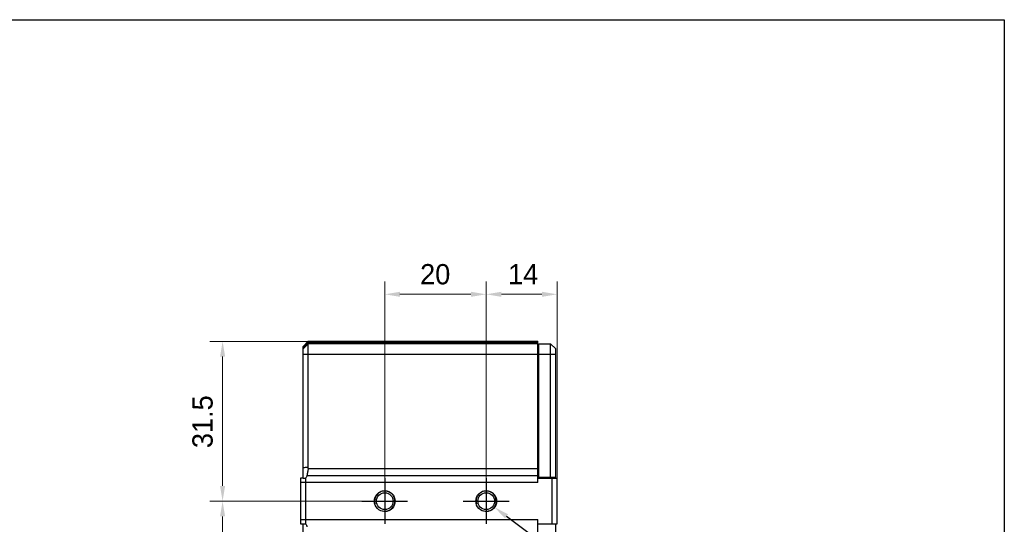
# Model space of a CAD drawing. Header units: millimetres. Extents: x 160 to 684, y 125 to 481.
# Tile 12 of 12: x 489 to 684, y 381 to 481. Entities that reach past the tile are written whole.
import ezdxf

# ---------------------------------------------------------------- set-up
doc = ezdxf.new("R2010")
doc.units = ezdxf.units.MM
doc.header["$LTSCALE"] = 46.255
doc.header["$PDMODE"] = 3
doc.header["$PDSIZE"] = 8
doc.layers.get('0').update_dxf_attribs({"linetype": 'CONTINUOUS'})
doc.layers.get('Defpoints').update_dxf_attribs({"linetype": 'CONTINUOUS'})
for name, color, linetype in [('00-LINE-LASER-SCANNERDIMENSION', 7, 'CONTINUOUS'), ('00_COMPONENTS', 7, 'CONTINUOUS'), ('51__DRAFT_DIMS', 7, 'CONTINUOUS')]:
    doc.layers.add(name, color=color, linetype=linetype)
doc.styles.get("Standard").update_dxf_attribs({"font": 'simfang.ttf'})
doc.styles.add('尺寸值样式', font='兰亭黑 GBK.TTF', dxfattribs={"height": 4})
doc.dimstyles.new('1直线标注', dxfattribs={"dimtxt": 4, "dimasz": 3, "dimexe": 2.5, "dimexo": 0, "dimtad": 1, "dimdec": 1, "dimdsep": 46, "dimtxsty": '尺寸值样式', "dimcen": 0, "dimclrd": 8, "dimclre": 8, "dimclrt": 7, "dimadec": 0, "dimazin": 0, "dimtp": 0.001, "dimtm": 0.001, "dimtfac": 1, "dimtdec": 1, "dimtmove": 0, "dimatfit": 0, "dimldrblk": '_FILLED', "dimfxl": 1, "dimtolj": 1, "dimlwd": 15, "dimlwe": 15, "dimarcsym": 0})
doc.dimstyles.new('DIMSTYLE_4', dxfattribs={"dimtxt": 6, "dimasz": 3, "dimexe": 2.5, "dimexo": 0.5, "dimtad": 1, "dimdsep": 46, "dimtxsty": 'STANDARD', "dimblk": '_FILLED', "dimblk1": '_FILLED', "dimblk2": '_FILLED', "dimcen": 0.09, "dimclrt": 3, "dimazin": 2, "dimtp": 0.1, "dimtm": 0.1, "dimtfac": 1, "dimtofl": 0, "dimtmove": 0, "dimatfit": 1, "dimldrblk": '_FILLED', "dimfxl": 1, "dimtolj": 1, "dimarcsym": 0})

# ---------------------------------------------------------------- blocks, each defined once
blk = doc.blocks.new('*D11')
at = {"layer": '00-LINE-LASER-SCANNERDIMENSION', "color": 8, "lineweight": 15}
for p, q in [((546.31, 417.18), (526.95, 417.18)), ((529.45, 414.18), (529.45, 388.68)), ((561.41, 385.68), (526.95, 385.68))]:
    blk.add_line(p, q, dxfattribs=at)
at = {"layer": '00-LINE-LASER-SCANNERDIMENSION', "color": 8}
for points in [[(529.95, 414.18), (528.95, 414.18), (529.45, 417.18)], [(528.95, 388.68), (529.95, 388.68), (529.45, 385.68)]]:
    blk.add_solid(points, dxfattribs=at)
at = {"layer": 'Defpoints', "color": 0}
for p in [(546.31, 417.18), (529.45, 385.68), (561.41, 385.68)]:
    blk.add_point(p, dxfattribs=at)
at = {"layer": '00-LINE-LASER-SCANNERDIMENSION', "color": 7, "lineweight": 30, "insert": (523.49, 401.34), "char_height": 4, "attachment_point": 2, "rotation": 90, "line_spacing_factor": 0.9, "style": '尺寸值样式'}
blk.add_mtext('\\A1;31.5', dxfattribs=at)
blk = doc.blocks.new('_FILLED')
at = {"color": 0, "linetype": 'ByBlock'}
blk.add_solid([(0, 0), (-1, 0.167), (-1, -0.167)], dxfattribs=at)
blk = doc.blocks.new('*D12')
at = {"layer": '00-LINE-LASER-SCANNERDIMENSION', "color": 8, "lineweight": 15}
for p, q in [((561.41, 385.68), (526.95, 385.68)), ((529.45, 382.68), (529.45, 284.68)), ((561.41, 281.68), (526.95, 281.68))]:
    blk.add_line(p, q, dxfattribs=at)
at = {"layer": '00-LINE-LASER-SCANNERDIMENSION', "color": 8}
for points in [[(529.95, 382.68), (528.95, 382.68), (529.45, 385.68)], [(528.95, 284.68), (529.95, 284.68), (529.45, 281.68)]]:
    blk.add_solid(points, dxfattribs=at)
at = {"layer": 'Defpoints', "color": 0}
for p in [(561.41, 385.68), (529.45, 281.68), (561.41, 281.68)]:
    blk.add_point(p, dxfattribs=at)
at = {"layer": '00-LINE-LASER-SCANNERDIMENSION', "color": 7, "lineweight": 30, "insert": (523.49, 333.96), "char_height": 4, "attachment_point": 2, "rotation": 90, "line_spacing_factor": 0.9, "style": '尺寸值样式'}
blk.add_mtext('\\A1;104', dxfattribs=at)
blk = doc.blocks.new('*D13')
at = {"layer": '00-LINE-LASER-SCANNERDIMENSION', "color": 8, "lineweight": 15}
for p, q in [((561.41, 385.68), (561.41, 428.95)), ((581.41, 385.68), (581.41, 428.95)), ((564.41, 426.45), (578.41, 426.45))]:
    blk.add_line(p, q, dxfattribs=at)
at = {"layer": '00-LINE-LASER-SCANNERDIMENSION', "color": 8}
for points in [[(564.41, 426.95), (564.41, 425.95), (561.41, 426.45)], [(578.41, 425.95), (578.41, 426.95), (581.41, 426.45)]]:
    blk.add_solid(points, dxfattribs=at)
at = {"layer": 'Defpoints', "color": 0}
for p in [(581.41, 426.45), (561.41, 385.68), (581.41, 385.68)]:
    blk.add_point(p, dxfattribs=at)
at = {"layer": '00-LINE-LASER-SCANNERDIMENSION', "color": 7, "lineweight": 30, "insert": (571.36, 432.41), "char_height": 4, "attachment_point": 2, "line_spacing_factor": 0.9, "style": '尺寸值样式'}
blk.add_mtext('\\A1;20', dxfattribs=at)
blk = doc.blocks.new('*D14')
at = {"layer": '00-LINE-LASER-SCANNERDIMENSION', "color": 8, "lineweight": 15}
for p, q in [((581.41, 385.68), (581.41, 428.95)), ((595.41, 390.18), (595.41, 428.95)), ((592.41, 426.45), (584.41, 426.45))]:
    blk.add_line(p, q, dxfattribs=at)
at = {"layer": '00-LINE-LASER-SCANNERDIMENSION', "color": 8}
for points in [[(584.41, 426.95), (584.41, 425.95), (581.41, 426.45)], [(592.41, 425.95), (592.41, 426.95), (595.41, 426.45)]]:
    blk.add_solid(points, dxfattribs=at)
at = {"layer": 'Defpoints', "color": 0}
for p in [(581.41, 426.45), (595.41, 390.18), (581.41, 385.68)]:
    blk.add_point(p, dxfattribs=at)
at = {"layer": '00-LINE-LASER-SCANNERDIMENSION', "color": 7, "lineweight": 30, "insert": (588.7, 432.41), "char_height": 4, "attachment_point": 2, "line_spacing_factor": 0.9, "style": '尺寸值样式'}
blk.add_mtext('\\A1;14', dxfattribs=at)
blk = doc.blocks.new('*D37')
at = {"layer": '51__DRAFT_DIMS', "color": 0}
for p, q in [((581.32, 385.68), (581.5, 385.68)), ((581.41, 385.59), (581.41, 385.77))]:
    blk.add_line(p, q, dxfattribs=at)
at = {"layer": '51__DRAFT_DIMS', "color": 8, "lineweight": -2}
for p in [(585.42, 382.7), (625.2, 364.7)]:
    blk.add_line(p, (609.62, 364.7), dxfattribs=at)
at = {"layer": 'Defpoints', "color": 0}
for p in [(579.81, 386.88), (583.02, 384.49)]:
    blk.add_point(p, dxfattribs=at)
at = {"layer": '51__DRAFT_DIMS', "color": 8, "linetype": 'ByBlock', "lineweight": -2, "xscale": 3, "yscale": 3, "zscale": 3, "rotation": 143.3585578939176}
blk.add_blockref('_FILLED', (583.02, 384.49), dxfattribs=at)
at = {"layer": '51__DRAFT_DIMS', "insert": (625.2, 367.32), "char_height": 6, "attachment_point": 1, "line_spacing_factor": 0.9}
blk.add_mtext('\\A1;{}{{\\H0.7x;}{}}', dxfattribs=at)

msp = doc.modelspace()

# ---------------------------------------------------------------- linework, layer by layer
for p, q in [((561.413, 390.184), (561.413, 381.181)), ((581.413, 390.184), (581.413, 381.181)), ((556.898, 385.682), (565.928, 385.682)), ((576.898, 385.682), (585.928, 385.682))]:
    msp.add_line(p, q)
msp.add_lwpolyline([(159.549, 480.58), (683.548, 480.58), (683.548, 125.01), (159.549, 125.01)], close=True)
at = {"layer": '00_COMPONENTS'}
for p, q in [((545.313, 416.182), (546.313, 417.182)), ((545.313, 415.995), (546.313, 416.932)), ((545.313, 415.682), (546.313, 416.682)), ((545.313, 390.182), (545.313, 416.182)), ((546.313, 392.359), (546.313, 417.182)), ((546.313, 417.182), (591.613, 417.182)), ((546.313, 416.932), (591.613, 416.932)), ((591.613, 416.682), (546.313, 416.682)), ((591.613, 389.335), (591.613, 417.182)), ((591.813, 415.482), (591.613, 415.482)), ((591.813, 390.315), (591.813, 416.682)), ((591.813, 416.682), (594.113, 416.682)), ((594.113, 390.332), (594.113, 416.682)), ((594.113, 416.682), (595.113, 415.682)), ((595.113, 390.182), (595.113, 415.682)), ((545.313, 414.682), (595.113, 414.682)), ((546.303, 392.119), (591.613, 392.119)), ((591.813, 393.802), (591.613, 393.802)), ((544.813, 390.182), (544.813, 381.182)), ((545.313, 390.182), (544.813, 390.182)), ((545.313, 390.182), (545.813, 390.182)), ((545.813, 390.182), (545.813, 381.182)), ((546.071, 390.727), (591.613, 390.727)), ((591.813, 390.315), (591.613, 390.315)), ((591.613, 390.182), (595.413, 390.182)), ((595.113, 390.332), (591.813, 390.332)), ((594.413, 381.182), (594.413, 390.182)), ((595.413, 381.182), (595.413, 390.182)), ((591.613, 389.335), (544.813, 389.335)), ((544.813, 382.03), (591.613, 382.03)), ((544.813, 381.182), (545.313, 381.182)), ((545.313, 286.182), (545.313, 381.182)), ((545.313, 381.182), (545.813, 381.182)), ((591.613, 285.335), (591.613, 382.03)), ((591.613, 381.182), (595.413, 381.182)), ((595.113, 286.182), (595.113, 381.182))]:
    msp.add_line(p, q, dxfattribs=at)
for centre, radius in [((561.413, 385.682), 2.05), ((561.413, 385.682), 1.65), ((581.413, 385.682), 2.05), ((581.413, 385.682), 1.65)]:
    msp.add_circle(centre, radius, dxfattribs=at)
for centre, radius, start, end in [((543.473, 392.359), 2.84, 355.15178, 359.9955), ((561.413, 385.682), 2, 255, 195), ((581.413, 385.682), 2, 255, 195)]:
    msp.add_arc(centre, radius, start, end, dxfattribs=at)
msp.add_open_spline([(545.313, 392.326), (545.646, 392.341), (545.98, 392.351), (546.313, 392.359)], degree=3, dxfattribs=at)
for points, knots in [([(546.303, 392.119), (546.283, 391.881), (546.226, 391.413), (546.13, 390.951), (546.071, 390.727)], [0, 0, 0, 0, 0.507657, 1, 1, 1, 1]), ([(546.071, 390.727), (546.046, 390.63), (545.974, 390.44), (545.871, 390.266), (545.813, 390.182)], [0, 0, 0, 0, 0.4942835, 1, 1, 1, 1]), ([(545.813, 381.182), (545.871, 381.099), (545.974, 380.924), (546.046, 380.734), (546.071, 380.638)], [0, 0, 0, 0, 0.5057165, 1, 1, 1, 1])]:
    msp.add_open_spline(points, degree=3, knots=knots, dxfattribs=at)

# ---------------------------------------------------------------- dimensions: what is measured, and where the dimension line sits
at = {"layer": '00-LINE-LASER-SCANNERDIMENSION', "color": 7, "linetype": 'Continuous', "lineweight": 30}
dim = msp.add_linear_dim(base=(581.413, 426.448), p1=(561.413, 385.682), p2=(581.413, 385.682), dimstyle='1直线标注', override={"dimtxsty": '尺寸值样式', "dimldrblk": '_FILLED'}, dxfattribs=at)
dim.commit()
dim.dimension.update_dxf_attribs({"geometry": '*D13', "text_midpoint": (571.36, 426.448), "dimtype": 160})
for base, p1, p2, angle, picture, middle in [((581.413, 426.448), (595.413, 390.182), (581.413, 385.682), 180, '*D14', (588.7, 426.448)), ((529.453, 385.682), (546.313, 417.182), (561.413, 385.682), 270, '*D11', (529.453, 401.344)), ((529.453, 281.682), (561.413, 385.682), (561.413, 281.682), 270, '*D12', (529.453, 333.964))]:
    dim = msp.add_linear_dim(base=base, p1=p1, p2=p2, angle=angle, dimstyle='1直线标注', override={"dimtxsty": '尺寸值样式', "dimldrblk": '_FILLED'}, dxfattribs=at)
    dim.commit()
    dim.dimension.update_dxf_attribs({"geometry": picture, "text_midpoint": middle, "dimtype": 160})
at = {"layer": '51__DRAFT_DIMS'}
dim = msp.add_diameter_dim_2p(p1=(579.808, 386.876), p2=(583.018, 384.489), text='{}{{\\H0.7x;}{}}', dimstyle='DIMSTYLE_4', override={"dimtxt": 6, "dimtoh": 1, "dimlfac": 1, "dimpost": '<>', "dimclrd": 8, "dimclrt": 256, "dimtix": 0, "dimtofl": 0, "dimtmove": 0, "dimatfit": 3}, dxfattribs=at)
dim.commit()
dim.dimension.update_dxf_attribs({"geometry": '*D37', "text_midpoint": (625.198, 364.699), "dimtype": 163})

doc.saveas('drawing.dxf')
